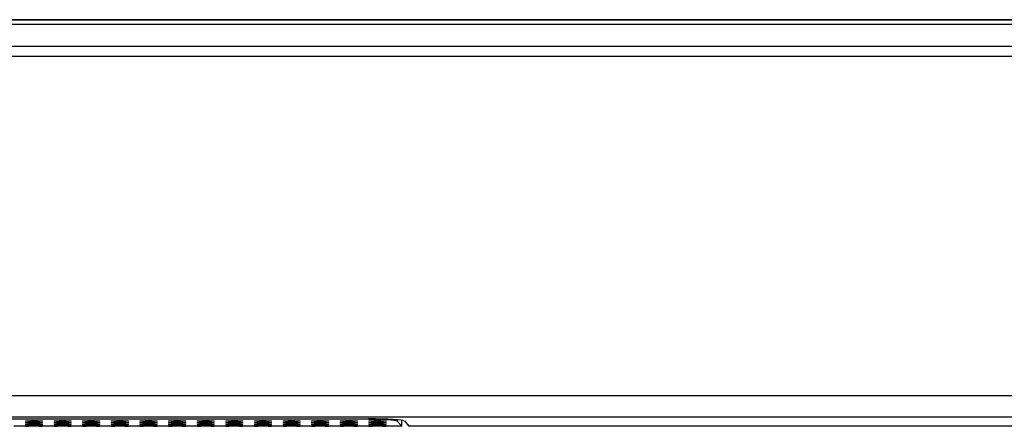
# Model space of a CAD drawing. Header units: centimetres. Extents: x 74448 to 96987, y -37016 to -10817.
# Tile 158 of 174: x 78979.18 to 78987.43, y -15195.54 to -15192.13. Entities that reach past the tile are written whole.
import ezdxf

# ---------------------------------------------------------------- set-up
doc = ezdxf.new("R2010")
doc.units = ezdxf.units.CM
doc.header["$LTSCALE"] = 0.02
doc.layers.get('0').update_dxf_attribs({"color": 8, "lineweight": 13})
doc.layers.add('CCTV', color=7, linetype='Continuous', lineweight=25)

# ---------------------------------------------------------------- blocks, each defined once
blk = doc.blocks.new('AAT_LCD')
at = {"linetype": 'Continuous'}
for p, q in [((1786.03, 375.08, -1912.28), (67.97, 375.08, -1912.28)), ((67.97, 375.08, -1912.28), (1786.03, 375.08, -1912.28)), ((70.49, 374, -1912.28), (1783.51, 374, -1912.28)), ((64.89, 368.4, -1912.28), (1789.11, 368.4, -1912.28)), ((1789.11, 365.87, -1912.28), (64.89, 365.87, -1912.28)), ((23.89, 280.58, -1912.28), (1830.11, 280.58, -1912.28)), ((1830.11, 275.19, -1912.28), (23.89, 275.19, -1912.28)), ((666.43, 274.73, -1912.28), (1187.57, 274.73, -1912.28)), ((1185.87, 274.62, -1912.28), (667.96, 274.62, -1912.28)), ((1101.24, 272.86, -1912.28), (1098.36, 272.86, -1912.28)), ((1101.24, 272.86, -1912.28), (1102.13, 272.86, -1912.28)), ((1104.67, 272.86, -1912.28), (1105.56, 272.86, -1912.28)), ((1108.44, 272.86, -1912.28), (1105.56, 272.86, -1912.28)), ((1108.44, 272.86, -1912.28), (1109.33, 272.86, -1912.28)), ((1111.87, 272.86, -1912.28), (1112.76, 272.86, -1912.28)), ((1115.64, 272.86, -1912.28), (1112.76, 272.86, -1912.28)), ((1115.64, 272.86, -1912.28), (1116.53, 272.86, -1912.28)), ((1119.07, 272.86, -1912.28), (1119.96, 272.86, -1912.28)), ((1122.84, 272.86, -1912.28), (1119.96, 272.86, -1912.28)), ((1122.84, 272.86, -1912.28), (1123.73, 272.86, -1912.28)), ((1126.27, 272.86, -1912.28), (1127.16, 272.86, -1912.28)), ((1130.04, 272.86, -1912.28), (1127.16, 272.86, -1912.28)), ((1130.04, 272.86, -1912.28), (1130.93, 272.86, -1912.28)), ((1133.47, 272.86, -1912.28), (1134.36, 272.86, -1912.28)), ((1137.24, 272.86, -1912.28), (1134.36, 272.86, -1912.28)), ((1137.24, 272.86, -1912.28), (1138.13, 272.86, -1912.28)), ((1140.67, 272.86, -1912.28), (1141.56, 272.86, -1912.28)), ((1144.44, 272.86, -1912.28), (1141.56, 272.86, -1912.28)), ((1144.44, 272.86, -1912.28), (1145.33, 272.86, -1912.28)), ((1147.87, 272.86, -1912.28), (1148.76, 272.86, -1912.28)), ((1151.64, 272.86, -1912.28), (1148.76, 272.86, -1912.28)), ((1151.64, 272.86, -1912.28), (1152.53, 272.86, -1912.28)), ((1155.07, 272.86, -1912.28), (1155.96, 272.86, -1912.28)), ((1158.84, 272.86, -1912.28), (1155.96, 272.86, -1912.28)), ((1158.84, 272.86, -1912.28), (1159.73, 272.86, -1912.28)), ((1162.27, 272.86, -1912.28), (1163.16, 272.86, -1912.28)), ((1166.04, 272.86, -1912.28), (1163.16, 272.86, -1912.28)), ((1166.04, 272.86, -1912.28), (1166.93, 272.86, -1912.28)), ((1169.47, 272.86, -1912.28), (1170.36, 272.86, -1912.28)), ((1173.24, 272.86, -1912.28), (1170.36, 272.86, -1912.28)), ((1173.24, 272.86, -1912.28), (1174.13, 272.86, -1912.28)), ((1176.67, 272.86, -1912.28), (1177.56, 272.86, -1912.28)), ((1180.44, 272.86, -1912.28), (1177.56, 272.86, -1912.28)), ((1180.44, 272.86, -1912.28), (1181.33, 272.86, -1912.28)), ((1183.87, 272.86, -1912.28), (1184.76, 272.86, -1912.28)), ((1187.64, 272.86, -1912.28), (1184.76, 272.86, -1912.28)), ((1185.87, 274.73, -1912.28), (1185.87, 274.62, -1912.28)), ((1187.64, 272.86, -1912.28), (1188.53, 272.86, -1912.28)), ((1191.07, 272.86, -1912.28), (1191.96, 272.86, -1912.28)), ((1195.92, 272.86, -1912.28), (1191.96, 272.86, -1912.28)), ((1194.85, 274.1, -1912.28), (1194.85, 274.51, -1912.28)), ((1195.92, 272.86, -1912.28), (1194.85, 274.1, -1912.28)), ((1195.92, 272.86, -1912.28), (1195.92, 274.39, -1912.28)), ((1196.56, 274.21, -1912.28), (1197.72, 272.86, -1912.28)), ((1832.44, 272.86, -1912.28), (1197.72, 272.86, -1912.28))]:
    blk.add_line(p, q, dxfattribs=at)
for centre in [(1103.4, 274.18, -1912.28), (1103.4, 273.74, -1912.28), (1103.4, 273.3, -1912.28), (1110.6, 274.18, -1912.28), (1110.6, 273.74, -1912.28), (1110.6, 273.3, -1912.28), (1117.8, 274.18, -1912.28), (1117.8, 273.74, -1912.28), (1117.8, 273.3, -1912.28), (1125, 274.18, -1912.28), (1125, 273.74, -1912.28), (1125, 273.3, -1912.28), (1132.2, 274.18, -1912.28), (1132.2, 273.74, -1912.28), (1132.2, 273.3, -1912.28), (1139.4, 274.18, -1912.28), (1139.4, 273.74, -1912.28), (1139.4, 273.3, -1912.28), (1146.6, 274.18, -1912.28), (1146.6, 273.74, -1912.28), (1146.6, 273.3, -1912.28), (1153.8, 274.18, -1912.28), (1153.8, 273.74, -1912.28), (1153.8, 273.3, -1912.28), (1161, 274.18, -1912.28), (1161, 273.74, -1912.28), (1161, 273.3, -1912.28), (1168.2, 274.18, -1912.28), (1168.2, 273.74, -1912.28), (1168.2, 273.3, -1912.28), (1175.4, 274.18, -1912.28), (1175.4, 273.74, -1912.28), (1175.4, 273.3, -1912.28), (1182.6, 274.18, -1912.28), (1182.6, 273.74, -1912.28), (1182.6, 273.3, -1912.28), (1189.8, 274.18, -1912.28), (1189.8, 273.74, -1912.28), (1189.8, 273.3, -1912.28)]:
    blk.add_ellipse(centre, major_axis=(2.16, 0), ratio=0.061163, dxfattribs=at)
for centre, major_axis, ratio, start_param, end_param in [((1103.4, 272.86, -1912.28), (2.16, 0), 0.061163, 0.025003, 3.11659), ((1110.6, 272.86, -1912.28), (2.16, 0), 0.061163, 0.025003, 3.11659), ((1117.8, 272.86, -1912.28), (2.16, 0), 0.061163, 0.025003, 3.11659), ((1125, 272.86, -1912.28), (2.16, 0), 0.061163, 0.025003, 3.11659), ((1132.2, 272.86, -1912.28), (2.16, 0), 0.061163, 0.025003, 3.11659), ((1139.4, 272.86, -1912.28), (2.16, 0), 0.061163, 0.025003, 3.11659), ((1146.6, 272.86, -1912.28), (2.16, 0), 0.061163, 0.025003, 3.11659), ((1153.8, 272.86, -1912.28), (2.16, 0), 0.061163, 0.025003, 3.11659), ((1161, 272.86, -1912.28), (2.16, 0), 0.061163, 0.025003, 3.11659), ((1168.2, 272.86, -1912.28), (2.16, 0), 0.061163, 0.025003, 3.11659), ((1175.4, 272.86, -1912.28), (2.16, 0), 0.061163, 0.025003, 3.11659), ((1182.6, 272.86, -1912.28), (2.16, 0), 0.061163, 0.025003, 3.11659), ((1185.87, 274.07, -1912.28), (-9, 0), 0.061049, 3.19405, 4.712389), ((1187.57, 274.18, -1912.28), (9, 0), 0.061049, 0.052458, 1.570796), ((1189.8, 272.86, -1912.28), (2.16, 0), 0.061163, 0.025003, 3.11659)]:
    blk.add_ellipse(centre, major_axis=major_axis, ratio=ratio, start_param=start_param, end_param=end_param, dxfattribs=at)
for points in [[(1104.67, 272.86, -1912.28), (1104.25, 272.87, -1912.28), (1103.4, 272.89, -1912.28), (1102.55, 272.87, -1912.28), (1102.13, 272.86, -1912.28)], [(1111.87, 272.86, -1912.28), (1111.45, 272.87, -1912.28), (1110.6, 272.89, -1912.28), (1109.75, 272.87, -1912.28), (1109.33, 272.86, -1912.28)], [(1119.07, 272.86, -1912.28), (1118.65, 272.87, -1912.28), (1117.8, 272.89, -1912.28), (1116.95, 272.87, -1912.28), (1116.53, 272.86, -1912.28)], [(1126.27, 272.86, -1912.28), (1125.85, 272.87, -1912.28), (1125, 272.89, -1912.28), (1124.15, 272.87, -1912.28), (1123.73, 272.86, -1912.28)], [(1133.47, 272.86, -1912.28), (1133.05, 272.87, -1912.28), (1132.2, 272.89, -1912.28), (1131.35, 272.87, -1912.28), (1130.93, 272.86, -1912.28)], [(1140.67, 272.86, -1912.28), (1140.25, 272.87, -1912.28), (1139.4, 272.89, -1912.28), (1138.55, 272.87, -1912.28), (1138.13, 272.86, -1912.28)], [(1147.87, 272.86, -1912.28), (1147.45, 272.87, -1912.28), (1146.6, 272.89, -1912.28), (1145.75, 272.87, -1912.28), (1145.33, 272.86, -1912.28)], [(1155.07, 272.86, -1912.28), (1154.65, 272.87, -1912.28), (1153.8, 272.89, -1912.28), (1152.95, 272.87, -1912.28), (1152.53, 272.86, -1912.28)], [(1162.27, 272.86, -1912.28), (1161.85, 272.87, -1912.28), (1161, 272.89, -1912.28), (1160.15, 272.87, -1912.28), (1159.73, 272.86, -1912.28)], [(1169.47, 272.86, -1912.28), (1169.05, 272.87, -1912.28), (1168.2, 272.89, -1912.28), (1167.35, 272.87, -1912.28), (1166.93, 272.86, -1912.28)], [(1176.67, 272.86, -1912.28), (1176.25, 272.87, -1912.28), (1175.4, 272.89, -1912.28), (1174.55, 272.87, -1912.28), (1174.13, 272.86, -1912.28)], [(1183.87, 272.86, -1912.28), (1183.45, 272.87, -1912.28), (1182.6, 272.89, -1912.28), (1181.75, 272.87, -1912.28), (1181.33, 272.86, -1912.28)], [(1191.07, 272.86, -1912.28), (1190.65, 272.87, -1912.28), (1189.8, 272.89, -1912.28), (1188.95, 272.87, -1912.28), (1188.53, 272.86, -1912.28)]]:
    blk.add_open_spline(points, degree=3, knots=[0, 0, 0, 0, 0.49937, 1, 1, 1, 1], dxfattribs=at)

msp = doc.modelspace()

# ---------------------------------------------------------------- block references
at = {"layer": 'CCTV', "xscale": 0.03331029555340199, "yscale": 0.03331029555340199, "zscale": 0.03331029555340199}
msp.add_blockref('AAT_LCD', (78942.5407, -15204.6244, 63.6986), dxfattribs=at)

doc.saveas('drawing.dxf')
